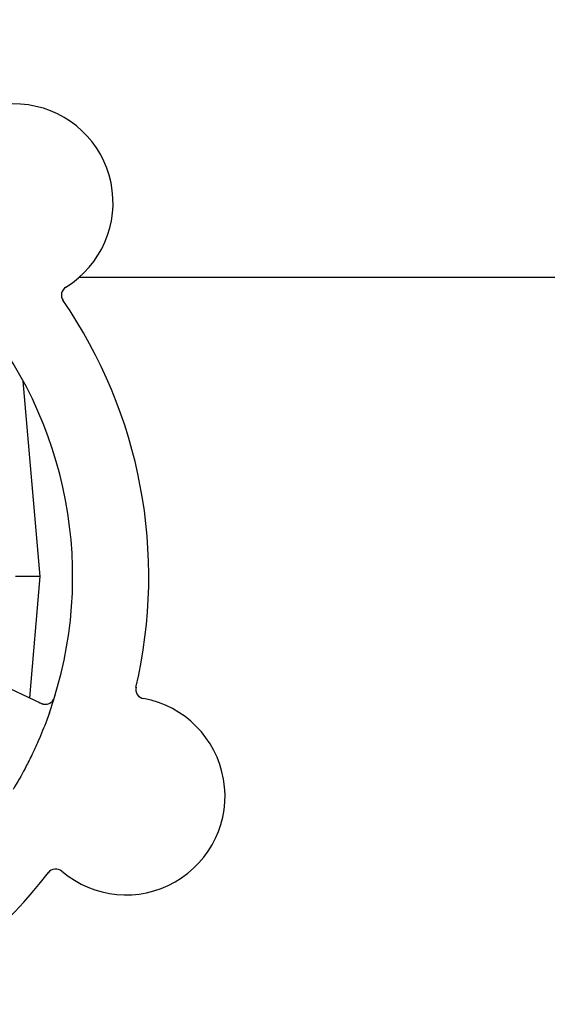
# Model space of a CAD drawing. Header units: inches. Extents: x 24 to 1128, y -69 to 748.
# Tile 22 of 256: x 123.16 to 124.9, y 204.41 to 207.64. Entities that reach past the tile are written whole.
import ezdxf

# ---------------------------------------------------------------- set-up
doc = ezdxf.new("R2010")
doc.units = ezdxf.units.IN
doc.header["$LTSCALE"] = 32
doc.header["$MEASUREMENT"] = 0
doc.layers.add('Dimension (ANSI)', color=7, linetype='Continuous', lineweight=25)
doc.layers.add('Visible (ANSI)', color=7, linetype='Continuous', lineweight=30)
doc.styles.add('Note Text (ANSI)', font='tahoma.ttf')
doc.dimstyles.new('SB Fraction-16 (ANSI)', dxfattribs={"dimscale": 32, "dimtxt": 0.125, "dimasz": 0.098425, "dimexe": 0.125, "dimexo": 0.0625, "dimgap": 0.031496, "dimtad": 0, "dimtih": 1, "dimtoh": 1, "dimdec": 4, "dimrnd": 1e-08, "dimzin": 0, "dimdsep": 46, "dimlunit": 5, "dimtxsty": 'Note Text (ANSI)', "dimcen": 0.09, "dimdle": 0.393701, "dimclrd": 256, "dimclre": 256, "dimclrt": 256, "dimadec": 0, "dimazin": 3, "dimtfac": 0.96, "dimtofl": 0, "dimtmove": 0, "dimatfit": 3, "dimfxl": 1, "dimfrac": 2, "dimtolj": 1, "dimtzin": 12, "dimlwd": -1, "dimlwe": -1, "dimarcsym": 0})

# ---------------------------------------------------------------- blocks, each defined once
blk = doc.blocks.new('*D15')
at = {"layer": 'Defpoints', "color": 0, "transparency": 16777216}
for p in [(152.2904, 475.4837), (60.9568, 155.772), (120.1654, 155.772)]:
    blk.add_point(p, dxfattribs=at)
at = {"layer": 'Dimension (ANSI)', "transparency": 16777216}
for p, q in [((150.2904, 475.4837), (56.9568, 475.4837)), ((60.9568, 472.3341), (60.9568, 338.1609)), ((60.9568, 158.9216), (60.9568, 331.0948)), ((118.1654, 155.772), (56.9568, 155.772))]:
    blk.add_line(p, q, dxfattribs=at)
for points in [[(60.4319, 472.3341), (61.4817, 472.3341), (60.9568, 475.4837)], [(60.4319, 158.9216), (61.4817, 158.9216), (60.9568, 155.772)]]:
    blk.add_solid(points, dxfattribs=at)
at = {"layer": 'Dimension (ANSI)', "transparency": 16777216, "insert": (48.754, 337.153), "char_height": 4, "attachment_point": 1, "style": 'Note Text (ANSI)'}
blk.add_mtext('\\A1;319 11/16', dxfattribs=at)

msp = doc.modelspace()

# ---------------------------------------------------------------- linework, layer by layer
at = {"layer": 'Visible (ANSI)'}
for p, q in [((123.35811, 206.79617), (125.84751, 206.79617)), ((123.22986, 205.8127), (123.17369, 206.45469)), ((123.22986, 205.8127), (123.14839, 205.8127)), ((123.1949, 205.41318), (123.22986, 205.8127)), ((123.23276, 205.39527), (122.8775, 205.56333))]:
    msp.add_line(p, q, dxfattribs=at)
for centre, radius, start, end in [((123.14378, 207.04048), 0.325, 301.56477, 151.80207), ((123.33027, 206.73694), 0.03125, 121.56477, 214.51231), ((121.98611, 205.8127), 1.6, 346.81714, 34.5497), ((121.98611, 205.8127), 1.35, 340.62287, 40.74397), ((123.57461, 205.44172), 0.03125, 166.85452, 259.80207), ((123.24612, 205.42352), 0.03125, 244.68342, 342.83549), ((123.51154, 205.09109), 0.325, 229.56477, 79.80207), ((121.98611, 205.8127), 1.6, 274.81714, 322.5497), ((123.28048, 204.81994), 0.03125, 49.56477, 142.51231)]:
    msp.add_arc(centre, radius, start, end, dxfattribs=at)
for points, knots in [([(123.269, 205.40223), (123.26919, 205.40244), (123.26943, 205.40271), (123.2702, 205.40364), (123.27076, 205.40438), (123.27193, 205.40612), (123.27259, 205.4072), (123.27359, 205.40916), (123.2739, 205.40979), (123.27464, 205.41139), (123.27507, 205.4124), (123.27593, 205.41457), (123.27635, 205.41576), (123.27698, 205.41762), (123.27721, 205.41832), (123.27764, 205.41971), (123.27785, 205.42039), (123.27806, 205.42108)], [0.051298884, 0.051298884, 0.051298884, 0.051298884, 0.057269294, 0.057269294, 0.069785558, 0.069785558, 0.083632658, 0.083632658, 0.089458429, 0.089458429, 0.097820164, 0.097820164, 0.107290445, 0.107290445, 0.113094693, 0.113094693, 0.118968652, 0.118968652, 0.118968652, 0.118968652]), ([(123.22543, 205.39874), (123.22628, 205.39833), (123.22714, 205.39793), (123.23049, 205.39638), (123.23299, 205.39531), (123.23729, 205.3938), (123.23917, 205.39328), (123.24229, 205.39263), (123.24373, 205.39244), (123.246, 205.3923), (123.24686, 205.39229), (123.24776, 205.39232), (123.24795, 205.39232), (123.24812, 205.39233)], [0, 0, 0, 0, 0.007248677, 0.007248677, 0.028564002, 0.028564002, 0.047482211, 0.047482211, 0.065361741, 0.065361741, 0.076705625, 0.076705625, 0.079955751, 0.079955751, 0.079955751, 0.079955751]), ([(123.25964, 205.36479), (123.25675, 205.35658), (123.25378, 205.34839), (123.24211, 205.31715), (123.23293, 205.2945), (123.2159, 205.25553), (123.20834, 205.23914), (123.19374, 205.20908), (123.1868, 205.19539), (123.16722, 205.15835), (123.1541, 205.13519), (123.14017, 205.11224)], [-0.73117437, -0.73117437, -0.73117437, -0.73117437, -0.66329539, -0.66329539, -0.47009836, -0.47009836, -0.32966499, -0.32966499, -0.20932583, -0.20932583, 0, 0, 0, 0])]:
    msp.add_open_spline(points, degree=3, knots=knots, dxfattribs=at)

# ---------------------------------------------------------------- dimensions: what is measured, and where the dimension line sits
at = {"layer": 'Dimension (ANSI)'}
dim = msp.add_linear_dim(base=(60.95681, 155.77197), p1=(152.29037, 475.48367), p2=(120.16537, 155.77197), angle=270, dimstyle='SB Fraction-16 (ANSI)', override={"dimgap": 0.031496, "dimdec": 4, "dimtol": 0, "dimlim": 0, "dimtp": 0, "dimtm": 0, "dimtdec": 2, "dimatfit": 1}, dxfattribs=at)
dim.commit()
dim.dimension.update_dxf_attribs({"geometry": '*D15', "text_midpoint": (60.95681, 334.62782), "dimtype": 160})

doc.saveas('drawing.dxf')
